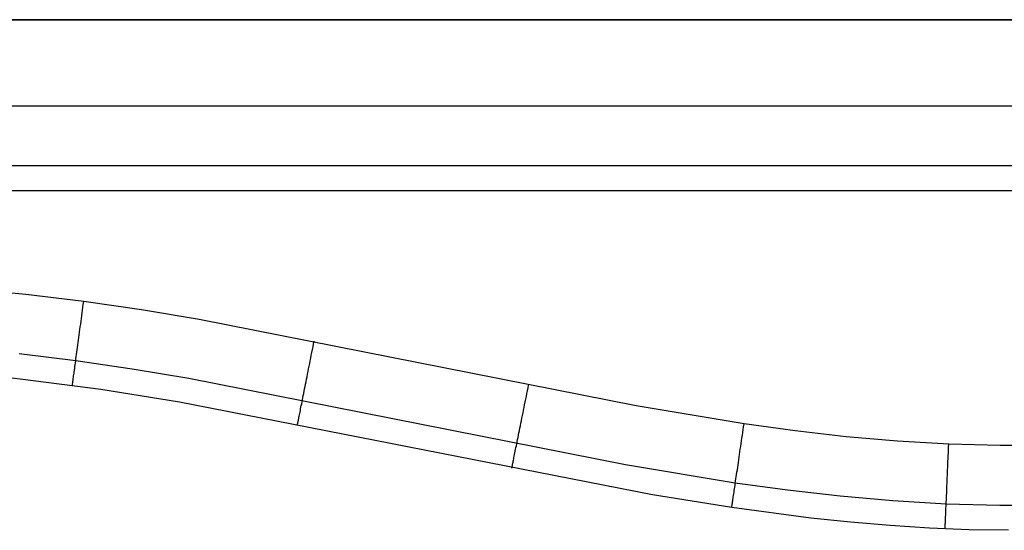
# Model space of a CAD drawing. Header units: millimetres. Extents: x 4627 to 5374, y -356 to 20.
# Tile 25 of 44: x 5143 to 5259, y -340 to -280. Entities that reach past the tile are written whole.
import ezdxf

# ---------------------------------------------------------------- set-up
doc = ezdxf.new("R2010")
doc.units = ezdxf.units.MM
doc.layers.add('Slope storage bench', color=7, linetype='Continuous', true_color=0x000000)
doc.layers.add('Slope storage bench$Lid', color=7, linetype='Continuous', true_color=0x000000)

msp = doc.modelspace()

# ---------------------------------------------------------------- linework, layer by layer
at = {"layer": 'Slope storage bench'}
for p, q in [((4722.8, -280, -280), (5282.15, -280, -280)), ((5282.15, -280, -150), (4722.8, -280, -150)), ((5267.15, -280, -15), (5092.47, -280, -15)), ((5290.83, -290.1, -300), (4714.11, -290.1, -300)), ((5290.83, -297.1, -297.1), (4714.11, -297.1, -297.1)), ((5292.25, -300, -150), (4712.7, -300, -150)), ((5290.83, -300, -290.1), (4714.11, -300, -290.1)), ((5267.15, -300, -15), (5092.47, -300, -15))]:
    msp.add_line(p, q, dxfattribs=at)
at = {"layer": 'Slope storage bench$Lid'}
for p, q in [((5144.08, -312.13, 20), (5137.27, -311.47, 20)), ((5144.08, -312.13), (5137.27, -311.47)), ((5150.86, -312.95, 20), (5144.08, -312.13, 20)), ((5150.86, -312.95), (5144.08, -312.13)), ((5150.82, -313.29, 19.99), (5150.86, -312.95, 20)), ((5150.82, -313.29, 0.01), (5150.86, -312.95)), ((5157.63, -313.93, 20), (5150.86, -312.95, 20)), ((5157.63, -313.93), (5150.86, -312.95)), ((5150.64, -314.62, 19.86), (5150.68, -314.29, 19.91)), ((5150.64, -314.62, 0.14), (5150.68, -314.29, 0.09)), ((5150.68, -314.29, 19.91), (5150.73, -313.95, 19.95)), ((5150.68, -314.29, 0.09), (5150.73, -313.95, 0.05)), ((5150.73, -313.95, 19.95), (5150.77, -313.62, 19.98)), ((5150.73, -313.95, 0.05), (5150.77, -313.62, 0.02)), ((5150.77, -313.62, 19.98), (5150.82, -313.29, 19.99)), ((5150.77, -313.62, 0.02), (5150.82, -313.29, 0.01)), ((5164.37, -315.05, 20), (5157.63, -313.93, 20)), ((5164.37, -315.05), (5157.63, -313.93)), ((5150.51, -315.6, 19.63), (5150.55, -315.27, 19.72)), ((5150.51, -315.6, 0.37), (5150.55, -315.27, 0.28)), ((5150.55, -315.27, 19.72), (5150.59, -314.95, 19.79)), ((5150.55, -315.27, 0.28), (5150.59, -314.95, 0.21)), ((5150.59, -314.95, 19.79), (5150.64, -314.62, 19.86)), ((5150.59, -314.95, 0.21), (5150.64, -314.62, 0.14)), ((5215.46, -325.16, 20), (5164.37, -315.05, 20)), ((5215.46, -325.16), (5164.37, -315.05)), ((5150.34, -316.86, 19.18), (5150.38, -316.55, 19.31)), ((5150.34, -316.86, 0.82), (5150.38, -316.55, 0.69)), ((5150.38, -316.55, 19.31), (5150.42, -316.24, 19.43)), ((5150.38, -316.55, 0.69), (5150.42, -316.24, 0.57)), ((5150.42, -316.24, 19.43), (5150.46, -315.92, 19.54)), ((5150.42, -316.24, 0.57), (5150.46, -315.92, 0.46)), ((5150.46, -315.92, 19.54), (5150.51, -315.6, 19.63)), ((5150.46, -315.92, 0.46), (5150.51, -315.6, 0.37)), ((5150.18, -318.05, 18.56), (5150.22, -317.76, 18.73)), ((5150.18, -318.05, 1.44), (5150.22, -317.76, 1.27)), ((5150.22, -317.76, 18.73), (5150.26, -317.47, 18.89)), ((5150.22, -317.76, 1.27), (5150.26, -317.47, 1.11)), ((5150.26, -317.47, 18.89), (5150.3, -317.17, 19.04)), ((5150.26, -317.47, 1.11), (5150.3, -317.17, 0.96)), ((5150.3, -317.17, 19.04), (5150.34, -316.86, 19.18)), ((5150.3, -317.17, 0.96), (5150.34, -316.86, 0.82)), ((5177.75, -317.91, 19.99), (5177.81, -317.58, 20)), ((5177.75, -317.91, 0.01), (5177.81, -317.58)), ((5150.03, -319.14, 17.78), (5150.06, -318.88, 17.99)), ((5150.03, -319.14, 2.22), (5150.06, -318.88, 2.01)), ((5150.06, -318.88, 17.99), (5150.1, -318.61, 18.19)), ((5150.06, -318.88, 2.01), (5150.1, -318.61, 1.81)), ((5150.1, -318.61, 18.19), (5150.14, -318.33, 18.38)), ((5150.1, -318.61, 1.81), (5150.14, -318.33, 1.62)), ((5150.14, -318.33, 18.38), (5150.18, -318.05, 18.56)), ((5150.14, -318.33, 1.62), (5150.18, -318.05, 1.44)), ((5177.48, -319.23, 19.86), (5177.55, -318.91, 19.91)), ((5177.48, -319.23, 0.14), (5177.55, -318.91, 0.09)), ((5177.55, -318.91, 19.91), (5177.61, -318.58, 19.95)), ((5177.55, -318.91, 0.09), (5177.61, -318.58, 0.05)), ((5177.61, -318.58, 19.95), (5177.68, -318.25, 19.98)), ((5177.61, -318.58, 0.05), (5177.68, -318.25, 0.02)), ((5177.68, -318.25, 19.98), (5177.75, -317.91, 19.99)), ((5177.68, -318.25, 0.02), (5177.75, -317.91, 0.01)), ((5149.93, -319.89, 17.1), (5143.31, -319.09, 17.1)), ((5149.93, -319.89, 2.9), (5143.31, -319.09, 2.9)), ((5149.9, -320.12, 16.86), (5149.93, -319.89, 17.1)), ((5149.9, -320.12, 3.14), (5149.93, -319.89, 2.9)), ((5149.93, -319.89, 17.1), (5149.96, -319.65, 17.34)), ((5149.93, -319.89, 2.9), (5149.96, -319.65, 2.66)), ((5156.55, -320.85, 17.1), (5149.93, -319.89, 17.1)), ((5156.55, -320.85, 2.9), (5149.93, -319.89, 2.9)), ((5149.96, -319.65, 17.34), (5149.99, -319.4, 17.56)), ((5149.96, -319.65, 2.66), (5149.99, -319.4, 2.44)), ((5149.99, -319.4, 17.56), (5150.03, -319.14, 17.78)), ((5149.99, -319.4, 2.44), (5150.03, -319.14, 2.22)), ((5177.29, -320.2, 19.63), (5177.35, -319.88, 19.72)), ((5177.29, -320.2, 0.37), (5177.35, -319.88, 0.28)), ((5177.35, -319.88, 19.72), (5177.42, -319.56, 19.79)), ((5177.35, -319.88, 0.28), (5177.42, -319.56, 0.21)), ((5177.42, -319.56, 19.79), (5177.48, -319.23, 19.86)), ((5177.42, -319.56, 0.21), (5177.48, -319.23, 0.14)), ((5149.73, -321.33, 15.24), (5149.76, -321.16, 15.53)), ((5149.73, -321.33, 4.76), (5149.76, -321.16, 4.47)), ((5149.76, -321.16, 15.53), (5149.78, -320.97, 15.81)), ((5149.76, -321.16, 4.47), (5149.78, -320.97, 4.19)), ((5149.78, -320.97, 15.81), (5149.81, -320.77, 16.08)), ((5149.78, -320.97, 4.19), (5149.81, -320.77, 3.92)), ((5149.81, -320.77, 16.08), (5149.84, -320.56, 16.35)), ((5149.81, -320.77, 3.92), (5149.84, -320.56, 3.65)), ((5149.84, -320.56, 16.35), (5149.87, -320.35, 16.61)), ((5149.84, -320.56, 3.65), (5149.87, -320.35, 3.39)), ((5149.87, -320.35, 16.61), (5149.9, -320.12, 16.86)), ((5149.87, -320.35, 3.39), (5149.9, -320.12, 3.14)), ((5163.17, -321.95, 17.1), (5156.55, -320.85, 17.1)), ((5163.17, -321.95, 2.9), (5156.55, -320.85, 2.9)), ((5177.04, -321.45, 19.18), (5177.1, -321.15, 19.31)), ((5177.04, -321.45, 0.82), (5177.1, -321.15, 0.69)), ((5177.1, -321.15, 19.31), (5177.16, -320.83, 19.43)), ((5177.1, -321.15, 0.69), (5177.16, -320.83, 0.57)), ((5177.16, -320.83, 19.43), (5177.23, -320.52, 19.54)), ((5177.16, -320.83, 0.57), (5177.23, -320.52, 0.46)), ((5177.23, -320.52, 19.54), (5177.29, -320.2, 19.63)), ((5177.23, -320.52, 0.46), (5177.29, -320.2, 0.37)), ((5143.45, -322.02, 10.1), (5138.62, -321.52, 10.1)), ((5143.45, -322.02, 9.9), (5138.62, -321.52, 9.9)), ((5143.45, -322.02, 10), (5138.62, -321.52, 10)), ((5152.86, -323.23, 10.1), (5143.45, -322.02, 10.1)), ((5152.86, -323.23, 9.9), (5143.45, -322.02, 9.9)), ((5152.86, -323.23, 10), (5143.45, -322.02, 10)), ((5149.59, -322.4, 12.77), (5149.6, -322.3, 13.09)), ((5149.59, -322.4, 7.23), (5149.6, -322.3, 6.91)), ((5149.6, -322.3, 13.09), (5149.62, -322.2, 13.42)), ((5149.6, -322.3, 6.91), (5149.62, -322.2, 6.58)), ((5149.62, -322.2, 13.42), (5149.63, -322.08, 13.73)), ((5149.62, -322.2, 6.58), (5149.63, -322.08, 6.27)), ((5149.63, -322.08, 13.73), (5149.65, -321.95, 14.04)), ((5149.63, -322.08, 6.27), (5149.65, -321.95, 5.96)), ((5149.65, -321.95, 14.04), (5149.67, -321.81, 14.35)), ((5149.65, -321.95, 5.96), (5149.67, -321.81, 5.65)), ((5149.67, -321.81, 14.35), (5149.69, -321.66, 14.65)), ((5149.67, -321.81, 5.65), (5149.69, -321.66, 5.35)), ((5149.69, -321.66, 14.65), (5149.71, -321.5, 14.95)), ((5149.69, -321.66, 5.35), (5149.71, -321.5, 5.05)), ((5149.71, -321.5, 14.95), (5149.73, -321.33, 15.24)), ((5149.71, -321.5, 5.05), (5149.73, -321.33, 4.76)), ((5214.21, -332.05, 17.1), (5163.17, -321.95, 17.1)), ((5214.21, -332.05, 2.9), (5163.17, -321.95, 2.9)), ((5176.81, -322.63, 18.56), (5176.86, -322.34, 18.73)), ((5176.81, -322.63, 1.44), (5176.86, -322.34, 1.27)), ((5176.86, -322.34, 18.73), (5176.92, -322.05, 18.89)), ((5176.86, -322.34, 1.27), (5176.92, -322.05, 1.11)), ((5176.92, -322.05, 18.89), (5176.98, -321.75, 19.04)), ((5176.92, -322.05, 1.11), (5176.98, -321.75, 0.96)), ((5176.98, -321.75, 19.04), (5177.04, -321.45, 19.18)), ((5176.98, -321.75, 0.96), (5177.04, -321.45, 0.82)), ((5149.54, -322.76, 10.44), (5149.55, -322.74, 10.78)), ((5149.54, -322.76, 9.56), (5149.55, -322.74, 9.22)), ((5149.54, -322.76, 10.1), (5149.54, -322.76, 10.44)), ((5149.54, -322.76, 9.9), (5149.54, -322.76, 9.56)), ((5149.55, -322.67, 11.45), (5149.56, -322.62, 11.78)), ((5149.55, -322.67, 8.55), (5149.56, -322.62, 8.22)), ((5149.55, -322.71, 11.11), (5149.55, -322.67, 11.45)), ((5149.55, -322.71, 8.89), (5149.55, -322.67, 8.55)), ((5149.55, -322.74, 10.78), (5149.55, -322.71, 11.11)), ((5149.55, -322.74, 9.22), (5149.55, -322.71, 8.89)), ((5149.56, -322.62, 11.78), (5149.57, -322.56, 12.11)), ((5149.56, -322.62, 8.22), (5149.57, -322.56, 7.89)), ((5149.57, -322.56, 12.11), (5149.58, -322.48, 12.44)), ((5149.57, -322.56, 7.89), (5149.58, -322.48, 7.56)), ((5149.58, -322.48, 12.44), (5149.59, -322.4, 12.77)), ((5149.58, -322.48, 7.56), (5149.59, -322.4, 7.23)), ((5162.08, -324.71, 10.1), (5152.86, -323.23, 10.1)), ((5162.08, -324.71, 9.9), (5152.86, -323.23, 9.9)), ((5162.08, -324.71, 10), (5152.86, -323.23, 10)), ((5176.59, -323.71, 17.78), (5176.64, -323.45, 17.99)), ((5176.59, -323.71, 2.22), (5176.64, -323.45, 2.01)), ((5176.64, -323.45, 17.99), (5176.7, -323.18, 18.19)), ((5176.64, -323.45, 2.01), (5176.7, -323.18, 1.81)), ((5176.7, -323.18, 18.19), (5176.75, -322.91, 18.38)), ((5176.7, -323.18, 1.81), (5176.75, -322.91, 1.62)), ((5176.75, -322.91, 18.38), (5176.81, -322.63, 18.56)), ((5176.75, -322.91, 1.62), (5176.81, -322.63, 1.44)), ((5202.69, -323.72, 19.95), (5202.76, -323.39, 19.98)), ((5202.69, -323.72, 0.05), (5202.76, -323.39, 0.02)), ((5202.76, -323.39, 19.98), (5202.83, -323.06, 19.99)), ((5202.76, -323.39, 0.02), (5202.83, -323.06, 0.01)), ((5202.83, -323.06, 19.99), (5202.89, -322.73, 20)), ((5202.83, -323.06, 0.01), (5202.89, -322.73)), ((5176.36, -324.9, 16.61), (5176.4, -324.68, 16.86)), ((5176.36, -324.9, 3.39), (5176.4, -324.68, 3.14)), ((5176.4, -324.68, 16.86), (5176.45, -324.45, 17.1)), ((5176.4, -324.68, 3.14), (5176.45, -324.45, 2.9)), ((5176.45, -324.45, 17.1), (5176.49, -324.21, 17.34)), ((5176.45, -324.45, 2.9), (5176.49, -324.21, 2.66)), ((5176.49, -324.21, 17.34), (5176.54, -323.96, 17.56)), ((5176.49, -324.21, 2.66), (5176.54, -323.96, 2.44)), ((5176.54, -323.96, 17.56), (5176.59, -323.71, 17.78)), ((5176.54, -323.96, 2.44), (5176.59, -323.71, 2.22)), ((5202.49, -324.7, 19.79), (5202.56, -324.38, 19.86)), ((5202.49, -324.7, 0.21), (5202.56, -324.38, 0.14)), ((5202.56, -324.38, 19.86), (5202.63, -324.05, 19.91)), ((5202.56, -324.38, 0.14), (5202.63, -324.05, 0.09)), ((5202.63, -324.05, 19.91), (5202.69, -323.72, 19.95)), ((5202.63, -324.05, 0.09), (5202.69, -323.72, 0.05)), ((5217.39, -335.56, 10.1), (5162.08, -324.71, 10.1)), ((5217.39, -335.56, 9.9), (5162.08, -324.71, 9.9)), ((5217.39, -335.56, 10), (5162.08, -324.71, 10)), ((5162.08, -324.71, 10.1), (5162.08, -324.71, 9.9)), ((5176.16, -325.88, 15.24), (5176.2, -325.7, 15.53)), ((5176.16, -325.88, 4.76), (5176.2, -325.7, 4.47)), ((5176.2, -325.7, 15.53), (5176.23, -325.52, 15.81)), ((5176.2, -325.7, 4.47), (5176.23, -325.52, 4.19)), ((5176.23, -325.52, 15.81), (5176.27, -325.32, 16.08)), ((5176.23, -325.52, 4.19), (5176.27, -325.32, 3.92)), ((5176.27, -325.32, 16.08), (5176.31, -325.12, 16.35)), ((5176.27, -325.32, 3.92), (5176.31, -325.12, 3.65)), ((5176.31, -325.12, 16.35), (5176.36, -324.9, 16.61)), ((5176.31, -325.12, 3.65), (5176.36, -324.9, 3.39)), ((5202.24, -325.98, 19.43), (5202.3, -325.66, 19.54)), ((5202.24, -325.98, 0.57), (5202.3, -325.66, 0.46)), ((5202.3, -325.66, 19.54), (5202.36, -325.34, 19.63)), ((5202.3, -325.66, 0.46), (5202.36, -325.34, 0.37)), ((5202.36, -325.34, 19.63), (5202.43, -325.02, 19.72)), ((5202.36, -325.34, 0.37), (5202.43, -325.02, 0.28)), ((5202.43, -325.02, 19.72), (5202.49, -324.7, 19.79)), ((5202.43, -325.02, 0.28), (5202.49, -324.7, 0.21)), ((5228.09, -327.27, 20), (5215.46, -325.16, 20)), ((5228.09, -327.27), (5215.46, -325.16)), ((5175.93, -327.02, 12.44), (5175.95, -326.93, 12.77)), ((5175.93, -327.02, 7.56), (5175.95, -326.93, 7.23)), ((5175.95, -326.93, 12.77), (5175.97, -326.84, 13.09)), ((5175.95, -326.93, 7.23), (5175.97, -326.84, 6.91)), ((5175.97, -326.84, 13.09), (5175.99, -326.73, 13.42)), ((5175.97, -326.84, 6.91), (5175.99, -326.73, 6.58)), ((5175.99, -326.73, 13.42), (5176.01, -326.62, 13.73)), ((5175.99, -326.73, 6.58), (5176.01, -326.62, 6.27)), ((5176.01, -326.62, 13.73), (5176.04, -326.49, 14.04)), ((5176.01, -326.62, 6.27), (5176.04, -326.49, 5.96)), ((5176.04, -326.49, 14.04), (5176.07, -326.35, 14.35)), ((5176.04, -326.49, 5.96), (5176.07, -326.35, 5.65)), ((5176.07, -326.35, 14.35), (5176.1, -326.2, 14.65)), ((5176.07, -326.35, 5.65), (5176.1, -326.2, 5.35)), ((5176.1, -326.2, 14.65), (5176.13, -326.05, 14.95)), ((5176.1, -326.2, 5.35), (5176.13, -326.05, 5.05)), ((5176.13, -326.05, 14.95), (5176.16, -325.88, 15.24)), ((5176.13, -326.05, 5.05), (5176.16, -325.88, 4.76)), ((5201.99, -327.19, 18.89), (5202.05, -326.89, 19.04)), ((5201.99, -327.19, 1.11), (5202.05, -326.89, 0.96)), ((5202.05, -326.89, 19.04), (5202.11, -326.59, 19.18)), ((5202.05, -326.89, 0.96), (5202.11, -326.59, 0.82)), ((5202.11, -326.59, 19.18), (5202.17, -326.29, 19.31)), ((5202.11, -326.59, 0.82), (5202.17, -326.29, 0.69)), ((5202.17, -326.29, 19.31), (5202.24, -325.98, 19.43)), ((5202.17, -326.29, 0.69), (5202.24, -325.98, 0.57)), ((5175.88, -327.27, 10.78), (5175.89, -327.24, 11.11)), ((5175.88, -327.27, 9.22), (5175.89, -327.24, 8.89)), ((5175.88, -327.29, 10.44), (5175.88, -327.27, 10.78)), ((5175.88, -327.29, 9.56), (5175.88, -327.27, 9.22)), ((5175.88, -327.29, 10.1), (5175.88, -327.29, 10.44)), ((5175.88, -327.29, 9.9), (5175.88, -327.29, 9.56)), ((5175.89, -327.24, 11.11), (5175.9, -327.2, 11.45)), ((5175.89, -327.24, 8.89), (5175.9, -327.2, 8.55)), ((5175.9, -327.2, 11.45), (5175.91, -327.15, 11.78)), ((5175.9, -327.2, 8.55), (5175.91, -327.15, 8.22)), ((5175.91, -327.15, 11.78), (5175.92, -327.09, 12.11)), ((5175.91, -327.15, 8.22), (5175.92, -327.09, 7.89)), ((5175.92, -327.09, 12.11), (5175.93, -327.02, 12.44)), ((5175.92, -327.09, 7.89), (5175.93, -327.02, 7.56)), ((5201.76, -328.32, 18.19), (5201.82, -328.05, 18.38)), ((5201.76, -328.32, 1.81), (5201.82, -328.05, 1.62)), ((5201.82, -328.05, 18.38), (5201.87, -327.77, 18.56)), ((5201.82, -328.05, 1.62), (5201.87, -327.77, 1.44)), ((5201.87, -327.77, 18.56), (5201.93, -327.48, 18.73)), ((5201.87, -327.77, 1.44), (5201.93, -327.48, 1.27)), ((5201.93, -327.48, 18.73), (5201.99, -327.19, 18.89)), ((5201.93, -327.48, 1.27), (5201.99, -327.19, 1.11)), ((5227.94, -328.27, 19.95), (5227.99, -327.94, 19.98)), ((5227.94, -328.27, 0.05), (5227.99, -327.94, 0.02)), ((5227.99, -327.94, 19.98), (5228.04, -327.6, 19.99)), ((5227.99, -327.94, 0.02), (5228.04, -327.6, 0.01)), ((5228.04, -327.6, 19.99), (5228.09, -327.27, 20)), ((5228.04, -327.6, 0.01), (5228.09, -327.27)), ((5234.05, -328.09, 20), (5228.09, -327.27, 20)), ((5234.05, -328.09), (5228.09, -327.27)), ((5240.02, -328.77, 20), (5234.05, -328.09, 20)), ((5240.02, -328.77), (5234.05, -328.09)), ((5201.55, -329.35, 17.34), (5201.6, -329.1, 17.56)), ((5201.55, -329.35, 2.66), (5201.6, -329.1, 2.44)), ((5201.6, -329.1, 17.56), (5201.66, -328.85, 17.78)), ((5201.6, -329.1, 2.44), (5201.66, -328.85, 2.22)), ((5201.66, -328.85, 17.78), (5201.71, -328.59, 17.99)), ((5201.66, -328.85, 2.22), (5201.71, -328.59, 2.01)), ((5201.71, -328.59, 17.99), (5201.76, -328.32, 18.19)), ((5201.71, -328.59, 2.01), (5201.76, -328.32, 1.81)), ((5227.75, -329.59, 19.72), (5227.8, -329.26, 19.79)), ((5227.75, -329.59, 0.28), (5227.8, -329.26, 0.21)), ((5227.8, -329.26, 19.79), (5227.84, -328.93, 19.86)), ((5227.8, -329.26, 0.21), (5227.84, -328.93, 0.14)), ((5227.84, -328.93, 19.86), (5227.89, -328.6, 19.91)), ((5227.84, -328.93, 0.14), (5227.89, -328.6, 0.09)), ((5227.89, -328.6, 19.91), (5227.94, -328.27, 19.95)), ((5227.89, -328.6, 0.09), (5227.94, -328.27, 0.05)), ((5246.01, -329.3, 20), (5240.02, -328.77, 20)), ((5246.01, -329.3), (5240.02, -328.77)), ((5252.02, -329.65, 20), (5246.01, -329.3, 20)), ((5252.02, -329.65), (5246.01, -329.3)), ((5201.33, -330.46, 16.08), (5201.37, -330.25, 16.35)), ((5201.33, -330.46, 3.92), (5201.37, -330.25, 3.65)), ((5201.37, -330.25, 16.35), (5201.41, -330.04, 16.61)), ((5201.37, -330.25, 3.65), (5201.41, -330.04, 3.39)), ((5201.41, -330.04, 16.61), (5201.46, -329.82, 16.86)), ((5201.41, -330.04, 3.39), (5201.46, -329.82, 3.14)), ((5201.46, -329.82, 16.86), (5201.51, -329.59, 17.1)), ((5201.46, -329.82, 3.14), (5201.51, -329.59, 2.9)), ((5201.51, -329.59, 17.1), (5201.55, -329.35, 17.34)), ((5201.51, -329.59, 2.9), (5201.55, -329.35, 2.66)), ((5227.61, -330.55, 19.43), (5227.65, -330.23, 19.54)), ((5227.61, -330.55, 0.57), (5227.65, -330.23, 0.46)), ((5227.65, -330.23, 19.54), (5227.7, -329.91, 19.63)), ((5227.65, -330.23, 0.46), (5227.7, -329.91, 0.37)), ((5227.7, -329.91, 19.63), (5227.75, -329.59, 19.72)), ((5227.7, -329.91, 0.37), (5227.75, -329.59, 0.28)), ((5251.98, -330.66, 19.95), (5251.99, -330.33, 19.98)), ((5251.98, -330.66, 0.05), (5251.99, -330.33, 0.02)), ((5251.99, -330.33, 19.98), (5252, -329.99, 19.99)), ((5251.99, -330.33, 0.02), (5252, -329.99, 0.01)), ((5252, -329.99, 19.99), (5252.02, -329.65, 20)), ((5252, -329.99, 0.01), (5252.02, -329.65)), ((5258.03, -329.8, 20), (5252.02, -329.65, 20)), ((5258.03, -329.8), (5252.02, -329.65)), ((5261.04, -329.8, 20), (5258.03, -329.8, 20)), ((5261.04, -329.8), (5258.03, -329.8)), ((5201.09, -331.63, 14.04), (5201.12, -331.49, 14.35)), ((5201.09, -331.63, 5.96), (5201.12, -331.49, 5.65)), ((5201.12, -331.49, 14.35), (5201.15, -331.34, 14.65)), ((5201.12, -331.49, 5.65), (5201.15, -331.34, 5.35)), ((5201.15, -331.34, 14.65), (5201.18, -331.18, 14.95)), ((5201.15, -331.34, 5.35), (5201.18, -331.18, 5.05)), ((5201.18, -331.18, 14.95), (5201.22, -331.02, 15.24)), ((5201.18, -331.18, 5.05), (5201.22, -331.02, 4.76)), ((5201.22, -331.02, 15.24), (5201.25, -330.84, 15.53)), ((5201.22, -331.02, 4.76), (5201.25, -330.84, 4.47)), ((5201.25, -330.84, 15.53), (5201.29, -330.65, 15.81)), ((5201.25, -330.84, 4.47), (5201.29, -330.65, 4.19)), ((5201.29, -330.65, 15.81), (5201.33, -330.46, 16.08)), ((5201.29, -330.65, 4.19), (5201.33, -330.46, 3.92)), ((5227.42, -331.77, 18.89), (5227.47, -331.47, 19.04)), ((5227.42, -331.77, 1.11), (5227.47, -331.47, 0.96)), ((5227.47, -331.47, 19.04), (5227.51, -331.17, 19.18)), ((5227.47, -331.47, 0.96), (5227.51, -331.17, 0.82)), ((5227.51, -331.17, 19.18), (5227.56, -330.86, 19.31)), ((5227.51, -331.17, 0.82), (5227.56, -330.86, 0.69)), ((5227.56, -330.86, 19.31), (5227.61, -330.55, 19.43)), ((5227.56, -330.86, 0.69), (5227.61, -330.55, 0.57)), ((5251.93, -331.66, 19.79), (5251.95, -331.33, 19.86)), ((5251.93, -331.66, 0.21), (5251.95, -331.33, 0.14)), ((5251.95, -331.33, 19.86), (5251.96, -331, 19.91)), ((5251.95, -331.33, 0.14), (5251.96, -331, 0.09)), ((5251.96, -331, 19.91), (5251.98, -330.66, 19.95)), ((5251.96, -331, 0.09), (5251.98, -330.66, 0.05)), ((5200.93, -332.42, 10.44), (5200.94, -332.41, 10.78)), ((5200.93, -332.42, 9.56), (5200.94, -332.41, 9.22)), ((5200.93, -332.43, 10.1), (5200.93, -332.42, 10.44)), ((5200.93, -332.43, 9.9), (5200.93, -332.42, 9.56)), ((5200.94, -332.38, 11.11), (5200.95, -332.34, 11.45)), ((5200.94, -332.38, 8.89), (5200.95, -332.34, 8.55)), ((5200.94, -332.41, 10.78), (5200.94, -332.38, 11.11)), ((5200.94, -332.41, 9.22), (5200.94, -332.38, 8.89)), ((5200.95, -332.34, 11.45), (5200.96, -332.29, 11.78)), ((5200.95, -332.34, 8.55), (5200.96, -332.29, 8.22)), ((5200.96, -332.29, 11.78), (5200.97, -332.23, 12.11)), ((5200.96, -332.29, 8.22), (5200.97, -332.23, 7.89)), ((5200.97, -332.23, 12.11), (5200.99, -332.15, 12.44)), ((5200.97, -332.23, 7.89), (5200.99, -332.15, 7.56)), ((5200.99, -332.15, 12.44), (5201, -332.07, 12.77)), ((5200.99, -332.15, 7.56), (5201, -332.07, 7.23)), ((5201, -332.07, 12.77), (5201.02, -331.98, 13.09)), ((5201, -332.07, 7.23), (5201.02, -331.98, 6.91)), ((5201.02, -331.98, 13.09), (5201.04, -331.87, 13.42)), ((5201.02, -331.98, 6.91), (5201.04, -331.87, 6.58)), ((5201.04, -331.87, 13.42), (5201.07, -331.75, 13.73)), ((5201.04, -331.87, 6.58), (5201.07, -331.75, 6.27)), ((5201.07, -331.75, 13.73), (5201.09, -331.63, 14.04)), ((5201.07, -331.75, 6.27), (5201.09, -331.63, 5.96)), ((5227.06, -334.19, 17.1), (5214.21, -332.05, 17.1)), ((5227.06, -334.19, 2.9), (5214.21, -332.05, 2.9)), ((5227.25, -332.91, 18.19), (5227.3, -332.64, 18.38)), ((5227.25, -332.91, 1.81), (5227.3, -332.64, 1.62)), ((5227.3, -332.64, 18.38), (5227.34, -332.36, 18.56)), ((5227.3, -332.64, 1.62), (5227.34, -332.36, 1.44)), ((5227.34, -332.36, 18.56), (5227.38, -332.07, 18.73)), ((5227.34, -332.36, 1.44), (5227.38, -332.07, 1.27)), ((5227.38, -332.07, 18.73), (5227.42, -331.77, 18.89)), ((5227.38, -332.07, 1.27), (5227.42, -331.77, 1.11)), ((5251.88, -332.96, 19.43), (5251.89, -332.64, 19.54)), ((5251.88, -332.96, 0.57), (5251.89, -332.64, 0.46)), ((5251.89, -332.64, 19.54), (5251.9, -332.32, 19.63)), ((5251.89, -332.64, 0.46), (5251.9, -332.32, 0.37)), ((5251.9, -332.32, 19.63), (5251.92, -331.99, 19.72)), ((5251.9, -332.32, 0.37), (5251.92, -331.99, 0.28)), ((5251.92, -331.99, 19.72), (5251.93, -331.66, 19.79)), ((5251.92, -331.99, 0.28), (5251.93, -331.66, 0.21)), ((5227.1, -333.95, 17.34), (5227.14, -333.7, 17.56)), ((5227.1, -333.95, 2.66), (5227.14, -333.7, 2.44)), ((5227.14, -333.7, 17.56), (5227.18, -333.45, 17.78)), ((5227.14, -333.7, 2.44), (5227.18, -333.45, 2.22)), ((5227.18, -333.45, 17.78), (5227.21, -333.18, 17.99)), ((5227.18, -333.45, 2.22), (5227.21, -333.18, 2.01)), ((5227.21, -333.18, 17.99), (5227.25, -332.91, 18.19)), ((5227.21, -333.18, 2.01), (5227.25, -332.91, 1.81)), ((5251.82, -334.2, 18.89), (5251.84, -333.9, 19.04)), ((5251.82, -334.2, 1.11), (5251.84, -333.9, 0.96)), ((5251.84, -333.9, 19.04), (5251.85, -333.59, 19.18)), ((5251.84, -333.9, 0.96), (5251.85, -333.59, 0.82)), ((5251.85, -333.59, 19.18), (5251.86, -333.28, 19.31)), ((5251.85, -333.59, 0.82), (5251.86, -333.28, 0.69)), ((5251.86, -333.28, 19.31), (5251.88, -332.96, 19.43)), ((5251.86, -333.28, 0.69), (5251.88, -332.96, 0.57)), ((5226.93, -335.07, 16.08), (5226.97, -334.86, 16.35)), ((5226.93, -335.07, 3.92), (5226.97, -334.86, 3.65)), ((5226.97, -334.86, 16.35), (5227, -334.65, 16.61)), ((5226.97, -334.86, 3.65), (5227, -334.65, 3.39)), ((5227, -334.65, 16.61), (5227.03, -334.42, 16.86)), ((5227, -334.65, 3.39), (5227.03, -334.42, 3.14)), ((5227.03, -334.42, 16.86), (5227.06, -334.19, 17.1)), ((5227.03, -334.42, 3.14), (5227.06, -334.19, 2.9)), ((5227.06, -334.19, 17.1), (5227.1, -333.95, 17.34)), ((5227.06, -334.19, 2.9), (5227.1, -333.95, 2.66)), ((5233.17, -335.03, 17.1), (5227.06, -334.19, 17.1)), ((5233.17, -335.03, 2.9), (5227.06, -334.19, 2.9)), ((5239.31, -335.73, 17.1), (5233.17, -335.03, 17.1)), ((5239.31, -335.73, 2.9), (5233.17, -335.03, 2.9)), ((5251.79, -335.08, 18.38), (5251.8, -334.79, 18.56)), ((5251.79, -335.08, 1.62), (5251.8, -334.79, 1.44)), ((5251.8, -334.79, 18.56), (5251.81, -334.5, 18.73)), ((5251.8, -334.79, 1.44), (5251.81, -334.5, 1.27)), ((5251.81, -334.5, 18.73), (5251.82, -334.2, 18.89)), ((5251.81, -334.5, 1.27), (5251.82, -334.2, 1.11)), ((5226.64, -337.06, 10.1), (5217.39, -335.56, 10.1)), ((5226.64, -337.06, 9.9), (5217.39, -335.56, 9.9)), ((5226.64, -337.06, 10), (5217.39, -335.56, 10)), ((5226.76, -336.25, 14.04), (5226.78, -336.11, 14.35)), ((5226.76, -336.25, 5.96), (5226.78, -336.11, 5.65)), ((5226.78, -336.11, 14.35), (5226.8, -335.96, 14.65)), ((5226.78, -336.11, 5.65), (5226.8, -335.96, 5.35)), ((5226.8, -335.96, 14.65), (5226.83, -335.8, 14.95)), ((5226.8, -335.96, 5.35), (5226.83, -335.8, 5.05)), ((5226.83, -335.8, 14.95), (5226.85, -335.63, 15.24)), ((5226.83, -335.8, 5.05), (5226.85, -335.63, 4.76)), ((5226.85, -335.63, 15.24), (5226.88, -335.46, 15.53)), ((5226.85, -335.63, 4.76), (5226.88, -335.46, 4.47)), ((5226.88, -335.46, 15.53), (5226.91, -335.27, 15.81)), ((5226.88, -335.46, 4.47), (5226.91, -335.27, 4.19)), ((5226.91, -335.27, 15.81), (5226.93, -335.07, 16.08)), ((5226.91, -335.27, 4.19), (5226.93, -335.07, 3.92)), ((5245.5, -336.28, 17.1), (5239.31, -335.73, 17.1)), ((5245.5, -336.28, 2.9), (5239.31, -335.73, 2.9)), ((5251.73, -336.4, 17.34), (5251.74, -336.15, 17.56)), ((5251.73, -336.4, 2.66), (5251.74, -336.15, 2.44)), ((5251.74, -336.15, 17.56), (5251.75, -335.89, 17.78)), ((5251.74, -336.15, 2.44), (5251.75, -335.89, 2.22)), ((5251.75, -335.89, 17.78), (5251.76, -335.63, 17.99)), ((5251.75, -335.89, 2.22), (5251.76, -335.63, 2.01)), ((5251.76, -335.63, 17.99), (5251.78, -335.35, 18.19)), ((5251.76, -335.63, 2.01), (5251.78, -335.35, 1.81)), ((5251.78, -335.35, 18.19), (5251.79, -335.08, 18.38)), ((5251.78, -335.35, 1.81), (5251.79, -335.08, 1.62)), ((5226.64, -337.04, 10.78), (5226.65, -337.01, 11.11)), ((5226.64, -337.04, 9.22), (5226.65, -337.01, 8.89)), ((5226.64, -337.05, 10.44), (5226.64, -337.04, 10.78)), ((5226.64, -337.05, 9.56), (5226.64, -337.04, 9.22)), ((5226.64, -337.06, 10.1), (5226.64, -337.05, 10.44)), ((5226.64, -337.06, 9.9), (5226.64, -337.05, 9.56)), ((5235.9, -338.28, 10.1), (5226.64, -337.06, 10.1)), ((5235.9, -338.28, 9.9), (5226.64, -337.06, 9.9)), ((5235.9, -338.28, 10), (5226.64, -337.06, 10)), ((5226.65, -336.97, 11.45), (5226.66, -336.92, 11.78)), ((5226.65, -336.97, 8.55), (5226.66, -336.92, 8.22)), ((5226.65, -337.01, 11.11), (5226.65, -336.97, 11.45)), ((5226.65, -337.01, 8.89), (5226.65, -336.97, 8.55)), ((5226.66, -336.92, 11.78), (5226.67, -336.86, 12.11)), ((5226.66, -336.92, 8.22), (5226.67, -336.86, 7.89)), ((5226.67, -336.86, 12.11), (5226.68, -336.78, 12.44)), ((5226.67, -336.86, 7.89), (5226.68, -336.78, 7.56)), ((5226.68, -336.78, 12.44), (5226.69, -336.7, 12.77)), ((5226.68, -336.78, 7.56), (5226.69, -336.7, 7.23)), ((5226.69, -336.7, 12.77), (5226.71, -336.6, 13.09)), ((5226.69, -336.7, 7.23), (5226.71, -336.6, 6.91)), ((5226.71, -336.6, 13.09), (5226.72, -336.49, 13.42)), ((5226.71, -336.6, 6.91), (5226.72, -336.49, 6.58)), ((5226.72, -336.49, 13.42), (5226.74, -336.38, 13.73)), ((5226.72, -336.49, 6.58), (5226.74, -336.38, 6.27)), ((5226.74, -336.38, 13.73), (5226.76, -336.25, 14.04)), ((5226.74, -336.38, 6.27), (5226.76, -336.25, 5.96)), ((5251.72, -336.64, 17.1), (5245.5, -336.28, 17.1)), ((5251.72, -336.64, 2.9), (5245.5, -336.28, 2.9)), ((5251.68, -337.53, 16.08), (5251.69, -337.32, 16.35)), ((5251.68, -337.53, 3.92), (5251.69, -337.32, 3.65)), ((5251.69, -337.32, 16.35), (5251.7, -337.11, 16.61)), ((5251.69, -337.32, 3.65), (5251.7, -337.11, 3.39)), ((5251.7, -337.11, 16.61), (5251.71, -336.88, 16.86)), ((5251.7, -337.11, 3.39), (5251.71, -336.88, 3.14)), ((5251.71, -336.88, 16.86), (5251.72, -336.64, 17.1)), ((5251.71, -336.88, 3.14), (5251.72, -336.64, 2.9)), ((5251.72, -336.64, 17.1), (5251.73, -336.4, 17.34)), ((5251.72, -336.64, 2.9), (5251.73, -336.4, 2.66)), ((5257.98, -336.81, 17.1), (5251.72, -336.64, 17.1)), ((5257.98, -336.81, 2.9), (5251.72, -336.64, 2.9)), ((5261.12, -336.8, 17.1), (5257.98, -336.81, 17.1)), ((5261.12, -336.8, 2.9), (5257.98, -336.81, 2.9)), ((5240.53, -338.77, 10.1), (5235.9, -338.28, 10.1)), ((5240.53, -338.77, 9.9), (5235.9, -338.28, 9.9)), ((5240.53, -338.77, 10), (5235.9, -338.28, 10)), ((5235.9, -338.28, 10.1), (5235.9, -338.28, 9.9)), ((5251.64, -338.58, 14.35), (5251.65, -338.43, 14.65)), ((5251.64, -338.58, 5.65), (5251.65, -338.43, 5.35)), ((5251.65, -338.27, 14.95), (5251.66, -338.1, 15.24)), ((5251.65, -338.27, 5.05), (5251.66, -338.1, 4.76)), ((5251.65, -338.43, 14.65), (5251.65, -338.27, 14.95)), ((5251.65, -338.43, 5.35), (5251.65, -338.27, 5.05)), ((5251.66, -338.1, 15.24), (5251.67, -337.92, 15.53)), ((5251.66, -338.1, 4.76), (5251.67, -337.92, 4.47)), ((5251.67, -337.73, 15.81), (5251.68, -337.53, 16.08)), ((5251.67, -337.73, 4.19), (5251.68, -337.53, 3.92)), ((5251.67, -337.92, 15.53), (5251.67, -337.73, 15.81)), ((5251.67, -337.92, 4.47), (5251.67, -337.73, 4.19)), ((5245.16, -339.16, 10.1), (5240.53, -338.77, 10.1)), ((5245.16, -339.16, 9.9), (5240.53, -338.77, 9.9)), ((5245.16, -339.16, 10), (5240.53, -338.77, 10)), ((5249.78, -339.46, 10.1), (5245.16, -339.16, 10.1)), ((5249.78, -339.46, 9.9), (5245.16, -339.16, 9.9)), ((5249.78, -339.46, 10), (5245.16, -339.16, 10)), ((5254.4, -339.64, 10.1), (5249.78, -339.46, 10.1)), ((5254.4, -339.64, 9.9), (5249.78, -339.46, 9.9)), ((5254.4, -339.64, 10), (5249.78, -339.46, 10)), ((5251.6, -339.4, 11.78), (5251.61, -339.33, 12.11)), ((5251.6, -339.4, 8.22), (5251.61, -339.33, 7.89)), ((5251.6, -339.45, 11.45), (5251.6, -339.4, 11.78)), ((5251.6, -339.45, 8.55), (5251.6, -339.4, 8.22)), ((5251.6, -339.49, 11.11), (5251.6, -339.45, 11.45)), ((5251.6, -339.49, 8.89), (5251.6, -339.45, 8.55)), ((5251.6, -339.52, 10.78), (5251.6, -339.49, 11.11)), ((5251.6, -339.52, 9.22), (5251.6, -339.49, 8.89)), ((5251.6, -339.54, 10.44), (5251.6, -339.52, 10.78)), ((5251.6, -339.54, 9.56), (5251.6, -339.52, 9.22)), ((5251.6, -339.54, 10.1), (5251.6, -339.54, 10.44)), ((5251.6, -339.54, 9.9), (5251.6, -339.54, 9.56)), ((5251.61, -339.17, 12.77), (5251.62, -339.08, 13.09)), ((5251.61, -339.17, 7.23), (5251.62, -339.08, 6.91)), ((5251.61, -339.26, 12.44), (5251.61, -339.17, 12.77)), ((5251.61, -339.26, 7.56), (5251.61, -339.17, 7.23)), ((5251.61, -339.33, 12.11), (5251.61, -339.26, 12.44)), ((5251.61, -339.33, 7.89), (5251.61, -339.26, 7.56)), ((5251.62, -338.97, 13.42), (5251.63, -338.85, 13.73)), ((5251.62, -338.97, 6.58), (5251.63, -338.85, 6.27)), ((5251.62, -339.08, 13.09), (5251.62, -338.97, 13.42)), ((5251.62, -339.08, 6.91), (5251.62, -338.97, 6.58)), ((5251.63, -338.72, 14.04), (5251.64, -338.58, 14.35)), ((5251.63, -338.72, 5.96), (5251.64, -338.58, 5.65)), ((5251.63, -338.85, 13.73), (5251.63, -338.72, 14.04)), ((5251.63, -338.85, 6.27), (5251.63, -338.72, 5.96)), ((5259.01, -339.71, 10.1), (5254.4, -339.64, 10.1)), ((5259.01, -339.71, 9.9), (5254.4, -339.64, 9.9)), ((5259.01, -339.71, 10), (5254.4, -339.64, 10))]:
    msp.add_line(p, q, dxfattribs=at)

doc.saveas('drawing.dxf')
